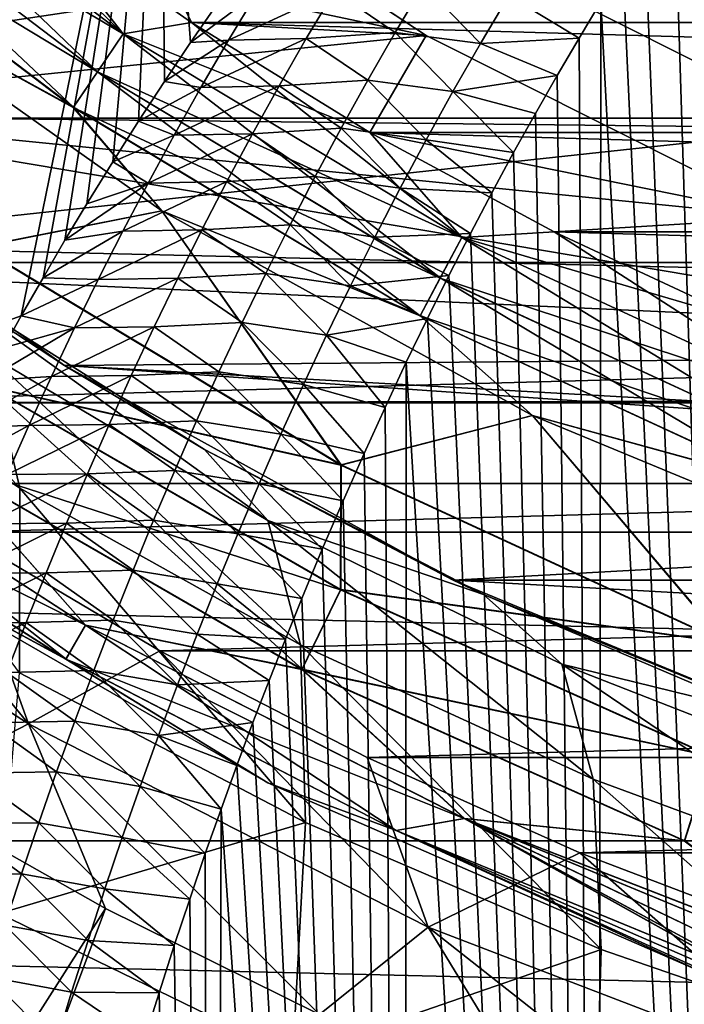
# Model space of a CAD drawing. Header units: metres. Extents: x -109 to 109, y -315 to 32.
# Tile 108 of 256: x -84.65 to -82.13, y -15.12 to -11.39. Entities that reach past the tile are written whole.
import ezdxf

# ---------------------------------------------------------------- set-up
doc = ezdxf.new("R2010")
doc.units = ezdxf.units.M
doc.layers.add('solid_K244242000C74_AAA', color=7, linetype='CONTINUOUS')

msp = doc.modelspace()

# ---------------------------------------------------------------- linework, layer by layer
at = {"layer": 'solid_K244242000C74_AAA'}
for points in [[(-86.159111, -13.059413, 53.583263), (-84.118484, -9.932855, 47.509129), (-85.91925, -10.604717, 47.038685)], [(-86.159111, -13.059413, 53.583263), (-84.644363, -12.511827, 53.949829), (-84.118484, -9.932855, 47.509129)], [(-84.644363, -12.511827, 53.949829), (-84.561867, -12.367348, 53.673389), (-84.118484, -9.932855, 47.509129)], [(-84.561867, -12.367348, 53.673389), (-84.478928, -12.225724, 53.401787), (-84.118484, -9.932855, 47.509129)], [(-84.478928, -12.225724, 53.401787), (-84.395592, -12.086843, 53.1348), (-84.118484, -9.932855, 47.509129)], [(-84.395592, -12.086843, 53.1348), (-84.298218, -11.928614, 52.829769), (-84.118484, -9.932855, 47.509129)], [(-84.298218, -11.928614, 52.829769), (-84.200348, -11.773998, 52.530964), (-84.118484, -9.932855, 47.509129)], [(-84.200348, -11.773998, 52.530964), (-84.101974, -11.62309, 52.238789), (-84.118484, -9.932855, 47.509129)], [(-84.003159, -11.475737, 51.95293), (-83.903938, -11.331792, 51.673084), (-84.118484, -9.932855, 47.509129)], [(-84.101974, -11.62309, 52.238789), (-84.003159, -11.475737, 51.95293), (-84.118484, -9.932855, 47.509129)], [(-106.408623, -10.351391, -83.82), (-46.591377, -10.351391, -83.82), (-47.117771, -11.762788, -83.82)], [(-106.408623, -10.351391, -83.82), (-47.117771, -11.762788, -83.82), (-105.882225, -11.762788, -83.82)], [(-85.45018, -10.536965, -30.016214), (-84.258469, -11.442882, -30.016214), (-85.272934, -10.451867, -30)], [(-84.258469, -11.442882, -30.016214), (-84.650291, -10.944372, -30), (-85.272934, -10.451867, -30)], [(-81.589607, -11.799084, -49.5), (-82.007004, -10.492633, -48.5), (-82.925003, -11.128427, -49.5)], [(-85.450409, -10.537236, -47.983723), (-84.258667, -11.443175, -47.983723), (-85.563065, -10.669868, -47.935352)], [(-85.562851, -10.66961, -30.064522), (-84.356133, -11.58693, -30.064522), (-85.45018, -10.536965, -30.016214)], [(-85.450409, -10.537236, -47.983723), (-84.650291, -10.944372, -48), (-84.258667, -11.443175, -47.983723)], [(-84.356133, -11.58693, -30.064522), (-84.258469, -11.442882, -30.016214), (-85.45018, -10.536965, -30.016214)], [(-83.110268, -11.449247, -27.5), (-87.106606, -10.606602, -27.5), (-84.395149, -10.604134, -27.5)], [(-83.110268, -11.449247, -27.5), (-85.852501, -11.727337, -27.5), (-87.106606, -10.606602, -27.5)], [(-84.650291, -10.944372, -30), (-83.999771, -11.399978, -30), (-84.394798, -10.604422, -30)], [(-83.110329, -11.449221, -30), (-83.110268, -11.449247, -27.5), (-84.395149, -10.604134, -27.5)], [(-84.394798, -10.604422, -30), (-83.110329, -11.449221, -30), (-84.395149, -10.604134, -27.5)], [(-83.999771, -11.399978, -30), (-83.110329, -11.449221, -30), (-84.394798, -10.604422, -30)], [(-85.563065, -10.669868, -47.935352), (-84.356323, -11.587211, -47.935352), (-85.668259, -10.793704, -47.856464)], [(-85.668053, -10.793468, -30.143347), (-84.447334, -11.721437, -30.143347), (-85.562851, -10.66961, -30.064522)], [(-84.258667, -11.443175, -47.983723), (-84.356323, -11.587211, -47.935352), (-85.563065, -10.669868, -47.935352)], [(-84.447334, -11.721437, -30.143347), (-84.356133, -11.58693, -30.064522), (-85.562851, -10.66961, -30.064522)], [(-81.726189, -25.025244, 72.323265), (-82.058739, -10.720398, 50.487469), (-82.17041, -10.885305, 50.80872)], [(-85.668259, -10.793704, -47.856464), (-84.447502, -11.721694, -47.856464), (-85.420387, -11.185811, -47.75)], [(-84.356323, -11.587211, -47.935352), (-84.447502, -11.721694, -47.856464), (-85.668259, -10.793704, -47.856464)], [(-85.420387, -11.185811, -30.25), (-84.447334, -11.721437, -30.143347), (-85.668053, -10.793468, -30.143347)], [(-81.726189, -25.025244, 72.323265), (-82.17041, -10.885305, 50.80872), (-82.28186, -11.055584, 51.139591)], [(-69.000229, -11.399978, -48), (-83.999771, -11.399978, -48), (-84.650291, -10.944372, -48)], [(-84.258667, -11.443175, -47.983723), (-84.650291, -10.944372, -48), (-83.999771, -11.399978, -48)], [(-68.349709, -10.944372, -48), (-69.000229, -11.399978, -48), (-84.650291, -10.944372, -48)], [(-84.258469, -11.442882, -30.016214), (-83.999771, -11.399978, -30), (-84.650291, -10.944372, -30)], [(-81.726189, -25.025244, 72.323265), (-82.28186, -11.055584, 51.139591), (-82.365227, -11.187097, 51.39444)], [(-82.925003, -11.128427, -73.120003), (-87.637299, -11.133141, -73.120003), (-86.995583, -11.740047, -73.120003)], [(-81.589783, -11.798996, -73.120003), (-82.925003, -11.128427, -73.120003), (-86.995583, -11.740047, -73.120003)], [(-82.925003, -11.128427, -49.5), (-82.925003, -11.128427, -73.120003), (-81.589783, -11.798996, -73.120003)], [(-81.589607, -11.799084, -49.5), (-82.925003, -11.128427, -49.5), (-81.589783, -11.798996, -73.120003)], [(-85.420387, -11.185811, -47.75), (-84.111885, -12.114244, -47.75), (-84.806961, -12.251853, -47.246708)], [(-84.447502, -11.721694, -47.856464), (-84.111885, -12.114244, -47.75), (-85.420387, -11.185811, -47.75)], [(-85.420387, -11.185811, -30.25), (-84.111885, -12.114244, -30.25), (-84.447334, -11.721437, -30.143347)], [(-84.805931, -12.250334, -30.751143), (-84.111885, -12.114244, -30.25), (-85.420387, -11.185811, -30.25)], [(-81.726189, -25.025244, 72.323265), (-82.365227, -11.187097, 51.39444), (-82.448402, -11.321898, 51.655067)], [(-83.458504, -11.281161, 51.817284), (-83.227989, -11.437114, 52.152401), (-83.120934, -11.256658, 51.796715)], [(-83.120934, -11.256658, 51.796715), (-83.227989, -11.437114, 52.152401), (-82.90519, -11.479358, 52.149368)], [(-83.120934, -11.256658, 51.796715), (-82.90519, -11.479358, 52.149368), (-82.797783, -11.298027, 51.795937)], [(-83.752373, -11.288436, 51.692139), (-83.903938, -11.331792, 51.673084), (-84.003159, -11.475737, 51.95293)], [(-83.860062, -11.46722, 52.052437), (-83.752373, -11.288436, 51.692139), (-84.003159, -11.475737, 51.95293)], [(-83.458504, -11.281161, 51.817284), (-83.752373, -11.288436, 51.692139), (-83.860062, -11.46722, 52.052437)], [(-83.564873, -11.460406, 52.174351), (-83.458504, -11.281161, 51.817284), (-83.860062, -11.46722, 52.052437)], [(-83.564873, -11.460406, 52.174351), (-83.227989, -11.437114, 52.152401), (-83.458504, -11.281161, 51.817284)], [(-82.797783, -11.298027, 51.795937), (-82.90519, -11.479358, 52.149368), (-82.531456, -11.459694, 51.921066)], [(-82.797783, -11.298027, 51.795937), (-82.531456, -11.459694, 51.921066), (-82.448402, -11.321898, 51.655067)], [(-82.462204, -24.702526, 72.268311), (-82.448402, -11.321898, 51.655067), (-82.531456, -11.459694, 51.921066)], [(-82.462204, -24.702526, 72.268311), (-81.726189, -25.025244, 72.323265), (-82.448402, -11.321898, 51.655067)], [(-84.258667, -11.443175, -47.983723), (-83.999771, -11.399978, -48), (-83.324333, -11.816706, -48)], [(-84.258469, -11.442882, -30.016214), (-82.975792, -12.214641, -30.016214), (-83.999771, -11.399978, -30)], [(-83.999771, -11.399978, -30), (-83.324333, -11.816706, -30), (-83.110329, -11.449221, -30)], [(-69.675667, -11.816706, -48), (-83.324333, -11.816706, -48), (-83.999771, -11.399978, -48)], [(-69.000229, -11.399978, -48), (-69.675667, -11.816706, -48), (-83.999771, -11.399978, -48)], [(-82.975792, -12.214641, -30.016214), (-83.324333, -11.816706, -30), (-83.999771, -11.399978, -30)], [(-81.736443, -12.13923, -27.5), (-85.852501, -11.727337, -27.5), (-83.110268, -11.449247, -27.5)], [(-84.258667, -11.443175, -47.983723), (-82.97596, -12.214954, -47.983723), (-84.356323, -11.587211, -47.935352)], [(-84.356133, -11.58693, -30.064522), (-83.057312, -12.368405, -30.064522), (-84.258469, -11.442882, -30.016214)], [(-84.258667, -11.443175, -47.983723), (-83.324333, -11.816706, -48), (-82.97596, -12.214954, -47.983723)], [(-83.057312, -12.368405, -30.064522), (-82.975792, -12.214641, -30.016214), (-84.258469, -11.442882, -30.016214)], [(-83.564873, -11.460406, 52.174351), (-83.860062, -11.46722, 52.052437), (-83.964539, -11.646868, 52.412979)], [(-83.668098, -11.640508, 52.53175), (-83.564873, -11.460406, 52.174351), (-83.964539, -11.646868, 52.412979)], [(-83.668098, -11.640508, 52.53175), (-83.331894, -11.618438, 52.508533), (-83.564873, -11.460406, 52.174351)], [(-83.564873, -11.460406, 52.174351), (-83.331894, -11.618438, 52.508533), (-83.227989, -11.437114, 52.152401)], [(-83.227989, -11.437114, 52.152401), (-83.331894, -11.618438, 52.508533), (-83.009476, -11.661563, 52.503365)], [(-83.324333, -11.816706, -30), (-81.736267, -12.139297, -30), (-83.110329, -11.449221, -30)], [(-83.227989, -11.437114, 52.152401), (-83.009476, -11.661563, 52.503365), (-82.90519, -11.479358, 52.149368)], [(-83.110329, -11.449221, -30), (-81.736267, -12.139297, -30), (-83.110268, -11.449247, -27.5)], [(-81.736267, -12.139297, -30), (-81.736443, -12.13923, -27.5), (-83.110268, -11.449247, -27.5)], [(-82.90519, -11.479358, 52.149368), (-82.614334, -11.600684, 52.192711), (-82.531456, -11.459694, 51.921066)], [(-82.462204, -24.702526, 72.268311), (-82.531456, -11.459694, 51.921066), (-82.614334, -11.600684, 52.192711)], [(-83.860062, -11.46722, 52.052437), (-84.003159, -11.475737, 51.95293), (-84.101974, -11.62309, 52.238789)], [(-83.964539, -11.646868, 52.412979), (-83.860062, -11.46722, 52.052437), (-84.101974, -11.62309, 52.238789)], [(-82.90519, -11.479358, 52.149368), (-83.009476, -11.661563, 52.503365), (-82.614334, -11.600684, 52.192711)], [(-84.356323, -11.587211, -47.935352), (-83.057472, -12.368704, -47.935352), (-84.447502, -11.721694, -47.856464)], [(-84.447334, -11.721437, -30.143347), (-83.13343, -12.511984, -30.143347), (-84.356133, -11.58693, -30.064522)], [(-82.97596, -12.214954, -47.983723), (-83.057472, -12.368704, -47.935352), (-84.356323, -11.587211, -47.935352)], [(-83.13343, -12.511984, -30.143347), (-83.057312, -12.368405, -30.064522), (-84.356133, -11.58693, -30.064522)], [(-83.009476, -11.661563, 52.503365), (-82.69696, -11.745101, 52.470306), (-82.614334, -11.600684, 52.192711)], [(-82.462204, -24.702526, 72.268311), (-82.614334, -11.600684, 52.192711), (-82.69696, -11.745101, 52.470306)], [(-83.964539, -11.646868, 52.412979), (-84.101974, -11.62309, 52.238789), (-84.200348, -11.773998, 52.530964)], [(-84.065926, -11.827365, 52.773724), (-83.964539, -11.646868, 52.412979), (-84.200348, -11.773998, 52.530964)], [(-83.668098, -11.640508, 52.53175), (-83.964539, -11.646868, 52.412979), (-84.065926, -11.827365, 52.773724)], [(-83.768311, -11.821453, 52.889439), (-83.668098, -11.640508, 52.53175), (-84.065926, -11.827365, 52.773724)], [(-83.768311, -11.821453, 52.889439), (-83.432777, -11.800613, 52.865067), (-83.668098, -11.640508, 52.53175)], [(-83.668098, -11.640508, 52.53175), (-83.432777, -11.800613, 52.865067), (-83.331894, -11.618438, 52.508533)], [(-83.331894, -11.618438, 52.508533), (-83.432777, -11.800613, 52.865067), (-83.110748, -11.844626, 52.857872)], [(-83.331894, -11.618438, 52.508533), (-83.110748, -11.844626, 52.857872), (-83.009476, -11.661563, 52.503365)], [(-83.009476, -11.661563, 52.503365), (-83.110748, -11.844626, 52.857872), (-82.779282, -11.893175, 52.754158)], [(-83.009476, -11.661563, 52.503365), (-82.779282, -11.893175, 52.754158), (-82.69696, -11.745101, 52.470306)], [(-84.447502, -11.721694, -47.856464), (-83.133575, -12.512258, -47.856464), (-84.111885, -12.114244, -47.75)], [(-83.057472, -12.368704, -47.935352), (-83.133575, -12.512258, -47.856464), (-84.447502, -11.721694, -47.856464)], [(-84.111885, -12.114244, -30.25), (-83.13343, -12.511984, -30.143347), (-84.447334, -11.721437, -30.143347)], [(-81.589783, -11.798996, -73.120003), (-86.995583, -11.740047, -73.120003), (-86.320541, -12.310306, -73.120003)], [(-85.852501, -11.727337, -27.5), (-84.480644, -12.700734, -27.5), (-84.991219, -12.365242, -11.722166)], [(-80.291229, -12.665177, -27.5), (-84.480644, -12.700734, -27.5), (-85.852501, -11.727337, -27.5)], [(-80.291229, -12.665177, -27.5), (-85.852501, -11.727337, -27.5), (-81.736443, -12.13923, -27.5)], [(-82.462204, -24.702526, 72.268311), (-82.69696, -11.745101, 52.470306), (-82.779282, -11.893175, 52.754158)], [(-105.882225, -11.762788, -83.82), (-47.117771, -11.762788, -83.82), (-47.710915, -13.147866, -83.82)], [(-105.882225, -11.762788, -83.82), (-47.710915, -13.147866, -83.82), (-105.289085, -13.147866, -83.82)], [(-84.065926, -11.827365, 52.773724), (-84.200348, -11.773998, 52.530964), (-84.298218, -11.928614, 52.829769)], [(-80.185463, -12.310127, -73.120003), (-81.589783, -11.798996, -73.120003), (-86.320541, -12.310306, -73.120003)], [(-84.16436, -12.0087, 53.13464), (-84.065926, -11.827365, 52.773724), (-84.298218, -11.928614, 52.829769)], [(-83.768311, -11.821453, 52.889439), (-84.065926, -11.827365, 52.773724), (-84.16436, -12.0087, 53.13464)], [(-83.865631, -12.003228, 53.247375), (-83.768311, -11.821453, 52.889439), (-84.16436, -12.0087, 53.13464)], [(-83.865631, -12.003228, 53.247375), (-83.530754, -11.983625, 53.221951), (-83.768311, -11.821453, 52.889439)], [(-83.768311, -11.821453, 52.889439), (-83.530754, -11.983625, 53.221951), (-83.432777, -11.800613, 52.865067)], [(-83.432777, -11.800613, 52.865067), (-83.530754, -11.983625, 53.221951), (-83.209114, -12.028528, 53.212841)], [(-83.432777, -11.800613, 52.865067), (-83.209114, -12.028528, 53.212841), (-83.110748, -11.844626, 52.857872)], [(-83.324333, -11.816706, -30), (-82.625389, -12.193693, -30), (-81.736267, -12.139297, -30)], [(-70.374611, -12.193693, -48), (-82.625389, -12.193693, -48), (-83.324333, -11.816706, -48)], [(-82.97596, -12.214954, -47.983723), (-83.324333, -11.816706, -48), (-82.625389, -12.193693, -48)], [(-69.675667, -11.816706, -48), (-70.374611, -12.193693, -48), (-83.324333, -11.816706, -48)], [(-82.975792, -12.214641, -30.016214), (-82.625389, -12.193693, -30), (-83.324333, -11.816706, -30)], [(-83.110748, -11.844626, 52.857872), (-83.209114, -12.028528, 53.212841), (-82.861252, -12.045018, 53.044418)], [(-83.110748, -11.844626, 52.857872), (-82.861252, -12.045018, 53.044418), (-82.779282, -11.893175, 52.754158)], [(-82.462204, -24.702526, 72.268311), (-82.779282, -11.893175, 52.754158), (-82.861252, -12.045018, 53.044418)], [(-84.16436, -12.0087, 53.13464), (-84.298218, -11.928614, 52.829769), (-84.395592, -12.086843, 53.1348)], [(-85.770012, -11.947598, -8.373143), (-84.649887, -13.164949, -6.48618), (-85.661232, -12.490652, -5.76576)], [(-85.770012, -11.947598, -8.373143), (-84.770416, -12.658055, -9.09246), (-84.649887, -13.164949, -6.48618)], [(-83.865631, -12.003228, 53.247375), (-83.625931, -12.167457, 53.57914), (-83.530754, -11.983625, 53.221951)], [(-83.530754, -11.983625, 53.221951), (-83.625931, -12.167457, 53.57914), (-83.304695, -12.213251, 53.568214)], [(-83.530754, -11.983625, 53.221951), (-83.304695, -12.213251, 53.568214), (-83.209114, -12.028528, 53.212841)], [(-84.16436, -12.0087, 53.13464), (-84.395592, -12.086843, 53.1348), (-84.478928, -12.225724, 53.401787)], [(-84.259941, -12.190863, 53.495693), (-84.16436, -12.0087, 53.13464), (-84.478928, -12.225724, 53.401787)], [(-83.865631, -12.003228, 53.247375), (-84.16436, -12.0087, 53.13464), (-84.259941, -12.190863, 53.495693)], [(-83.960159, -12.185818, 53.605522), (-83.865631, -12.003228, 53.247375), (-84.259941, -12.190863, 53.495693)], [(-83.960159, -12.185818, 53.605522), (-83.625931, -12.167457, 53.57914), (-83.865631, -12.003228, 53.247375)], [(-83.209114, -12.028528, 53.212841), (-83.304695, -12.213251, 53.568214), (-82.943001, -12.200234, 53.340553)], [(-83.209114, -12.028528, 53.212841), (-82.943001, -12.200234, 53.340553), (-82.861252, -12.045018, 53.044418)], [(-82.462204, -24.702526, 72.268311), (-82.861252, -12.045018, 53.044418), (-82.943001, -12.200234, 53.340553)], [(-84.111885, -12.114244, -47.75), (-83.433609, -13.078173, -47.246708), (-84.806961, -12.251853, -47.246708)], [(-83.432747, -13.07655, -30.751143), (-84.111885, -12.114244, -30.25), (-84.805931, -12.250334, -30.751143)], [(-84.111885, -12.114244, -47.75), (-82.707657, -12.890332, -47.75), (-83.433609, -13.078173, -47.246708)], [(-83.133575, -12.512258, -47.856464), (-82.707657, -12.890332, -47.75), (-84.111885, -12.114244, -47.75)], [(-84.111885, -12.114244, -30.25), (-82.707657, -12.890332, -30.25), (-83.13343, -12.511984, -30.143347)], [(-83.432747, -13.07655, -30.751143), (-82.707657, -12.890332, -30.25), (-84.111885, -12.114244, -30.25)], [(-83.960159, -12.185818, 53.605522), (-83.718407, -12.352097, 53.9366), (-83.625931, -12.167457, 53.57914)], [(-83.625931, -12.167457, 53.57914), (-83.718407, -12.352097, 53.9366), (-83.397583, -12.398781, 53.923946)], [(-83.625931, -12.167457, 53.57914), (-83.397583, -12.398781, 53.923946), (-83.304695, -12.213251, 53.568214)], [(-82.625389, -12.193693, -30), (-81.905838, -12.529281, -30), (-81.736267, -12.139297, -30)], [(-84.259941, -12.190863, 53.495693), (-84.478928, -12.225724, 53.401787), (-84.561867, -12.367348, 53.673389)], [(-84.352776, -12.373842, 53.856861), (-84.259941, -12.190863, 53.495693), (-84.561867, -12.367348, 53.673389)], [(-83.960159, -12.185818, 53.605522), (-84.259941, -12.190863, 53.495693), (-84.352776, -12.373842, 53.856861)], [(-84.052002, -12.369214, 53.963852), (-83.960159, -12.185818, 53.605522), (-84.352776, -12.373842, 53.856861)], [(-84.052002, -12.369214, 53.963852), (-83.718407, -12.352097, 53.9366), (-83.960159, -12.185818, 53.605522)], [(-83.304695, -12.213251, 53.568214), (-83.024475, -12.359002, 53.642792), (-82.943001, -12.200234, 53.340553)], [(-82.462204, -24.702526, 72.268311), (-82.943001, -12.200234, 53.340553), (-83.024475, -12.359002, 53.642792)], [(-82.97596, -12.214954, -47.983723), (-82.625389, -12.193693, -48), (-81.905838, -12.529281, -48)], [(-82.975792, -12.214641, -30.016214), (-81.617195, -12.843194, -30.016214), (-82.625389, -12.193693, -30)], [(-71.094162, -12.529281, -48), (-81.905838, -12.529281, -48), (-82.625389, -12.193693, -48)], [(-70.374611, -12.193693, -48), (-71.094162, -12.529281, -48), (-82.625389, -12.193693, -48)], [(-81.617195, -12.843194, -30.016214), (-81.905838, -12.529281, -30), (-82.625389, -12.193693, -30)], [(-83.304695, -12.213251, 53.568214), (-83.397583, -12.398781, 53.923946), (-83.024475, -12.359002, 53.642792)], [(-82.97596, -12.214954, -47.983723), (-81.617325, -12.843524, -47.983723), (-83.057472, -12.368704, -47.935352)], [(-83.057312, -12.368405, -30.064522), (-81.681618, -13.004871, -30.064522), (-82.975792, -12.214641, -30.016214)], [(-82.97596, -12.214954, -47.983723), (-81.905838, -12.529281, -48), (-81.617325, -12.843524, -47.983723)], [(-81.681618, -13.004871, -30.064522), (-81.617195, -12.843194, -30.016214), (-82.975792, -12.214641, -30.016214)], [(-84.806961, -12.251853, -47.246708), (-83.433609, -13.078173, -47.246708), (-84.76767, -12.781417, -46.678066)], [(-84.76783, -12.779511, -31.31955), (-83.432747, -13.07655, -30.751143), (-84.805931, -12.250334, -30.751143)], [(-78.731239, -12.654784, -73.120003), (-80.185463, -12.310127, -73.120003), (-86.320541, -12.310306, -73.120003)], [(-78.731239, -12.654784, -73.120003), (-86.320541, -12.310306, -73.120003), (-85.614555, -12.841762, -73.120003)], [(-84.052002, -12.369214, 53.963852), (-83.808266, -12.537537, 54.294296), (-83.718407, -12.352097, 53.9366)], [(-83.718407, -12.352097, 53.9366), (-83.808266, -12.537537, 54.294296), (-83.487854, -12.585108, 54.280003)], [(-83.718407, -12.352097, 53.9366), (-83.487854, -12.585108, 54.280003), (-83.397583, -12.398781, 53.923946)], [(-84.480644, -12.700734, -27.5), (-83.950256, -13.018973, -12.342154), (-84.991219, -12.365242, -11.722166)], [(-83.710587, -13.288525, -9.734161), (-84.991219, -12.365242, -11.722166), (-83.950256, -13.018973, -12.342154)], [(-84.770416, -12.658055, -9.09246), (-84.991219, -12.365242, -11.722166), (-83.710587, -13.288525, -9.734161)], [(-84.352776, -12.373842, 53.856861), (-84.561867, -12.367348, 53.673389), (-84.644363, -12.511827, 53.949829)], [(-84.442947, -12.557635, 54.218117), (-84.352776, -12.373842, 53.856861), (-84.644363, -12.511827, 53.949829)], [(-84.052002, -12.369214, 53.963852), (-84.352776, -12.373842, 53.856861), (-84.442947, -12.557635, 54.218117)], [(-84.14122, -12.553411, 54.322338), (-84.052002, -12.369214, 53.963852), (-84.442947, -12.557635, 54.218117)], [(-84.14122, -12.553411, 54.322338), (-83.808266, -12.537537, 54.294296), (-84.052002, -12.369214, 53.963852)], [(-83.397583, -12.398781, 53.923946), (-83.105568, -12.521594, 53.951488), (-83.024475, -12.359002, 53.642792)], [(-83.057472, -12.368704, -47.935352), (-81.68174, -13.005185, -47.935352), (-83.133575, -12.512258, -47.856464)], [(-83.13343, -12.511984, -30.143347), (-81.741768, -13.155839, -30.143347), (-83.057312, -12.368405, -30.064522)], [(-82.462204, -24.702526, 72.268311), (-83.024475, -12.359002, 53.642792), (-83.105568, -12.521594, 53.951488)], [(-81.617325, -12.843524, -47.983723), (-81.68174, -13.005185, -47.935352), (-83.057472, -12.368704, -47.935352)], [(-81.741768, -13.155839, -30.143347), (-81.681618, -13.004871, -30.064522), (-83.057312, -12.368405, -30.064522)], [(-83.397583, -12.398781, 53.923946), (-83.487854, -12.585108, 54.280003), (-83.105568, -12.521594, 53.951488)], [(-85.661232, -12.490652, -5.76576), (-84.649887, -13.164949, -6.48618), (-84.650696, -13.866297, -3.930165)], [(-84.712173, -12.63343, 54.182026), (-84.644363, -12.511827, 53.949829), (-86.159111, -13.059413, 53.583263)], [(-84.442947, -12.557635, 54.218117), (-84.644363, -12.511827, 53.949829), (-84.712173, -12.63343, 54.182026)], [(-84.14122, -12.553411, 54.322338), (-83.895569, -12.723768, 54.652203), (-83.808266, -12.537537, 54.294296)], [(-83.808266, -12.537537, 54.294296), (-83.895569, -12.723768, 54.652203), (-83.575584, -12.772223, 54.636349)], [(-83.808266, -12.537537, 54.294296), (-83.575584, -12.772223, 54.636349), (-83.487854, -12.585108, 54.280003)], [(-83.487854, -12.585108, 54.280003), (-83.186195, -12.688287, 54.266983), (-83.105568, -12.521594, 53.951488)], [(-82.462204, -24.702526, 72.268311), (-83.105568, -12.521594, 53.951488), (-83.186195, -12.688287, 54.266983)], [(-83.133575, -12.512258, -47.856464), (-81.741882, -13.156126, -47.856464), (-82.707657, -12.890332, -47.75)], [(-81.68174, -13.005185, -47.935352), (-81.741882, -13.156126, -47.856464), (-83.133575, -12.512258, -47.856464)], [(-82.707657, -12.890332, -30.25), (-81.741768, -13.155839, -30.143347), (-83.13343, -12.511984, -30.143347)], [(-84.442947, -12.557635, 54.218117), (-84.712173, -12.63343, 54.182026), (-84.779625, -12.757129, 54.417805)], [(-84.530533, -12.742234, 54.579441), (-84.442947, -12.557635, 54.218117), (-84.779625, -12.757129, 54.417805)], [(-84.14122, -12.553411, 54.322338), (-84.442947, -12.557635, 54.218117), (-84.530533, -12.742234, 54.579441)], [(-84.227913, -12.738401, 54.68095), (-84.14122, -12.553411, 54.322338), (-84.530533, -12.742234, 54.579441)], [(-84.227913, -12.738401, 54.68095), (-83.895569, -12.723768, 54.652203), (-84.14122, -12.553411, 54.322338)], [(-83.487854, -12.585108, 54.280003), (-83.575584, -12.772223, 54.636349), (-83.266289, -12.859298, 54.589561)], [(-83.487854, -12.585108, 54.280003), (-83.266289, -12.859298, 54.589561), (-83.186195, -12.688287, 54.266983)], [(-77.247017, -12.828264, -73.120003), (-78.731239, -12.654784, -73.120003), (-85.614555, -12.841762, -73.120003)], [(-84.770416, -12.658055, -9.09246), (-83.586807, -13.759172, -7.128446), (-84.649887, -13.164949, -6.48618)], [(-84.770416, -12.658055, -9.09246), (-83.710587, -13.288525, -9.734161), (-83.586807, -13.759172, -7.128446)], [(-78.79586, -13.019633, -27.5), (-84.480644, -12.700734, -27.5), (-80.291229, -12.665177, -27.5)], [(-83.193497, -24.333389, 72.204231), (-83.186195, -12.688287, 54.266983), (-83.266289, -12.859298, 54.589561)], [(-83.193497, -24.333389, 72.204231), (-82.462204, -24.702526, 72.268311), (-83.186195, -12.688287, 54.266983)], [(-84.480644, -12.700734, -27.5), (-83.008316, -13.514469, -27.5), (-83.950256, -13.018973, -12.342154)], [(-77.267982, -13.198163, -27.5), (-83.008316, -13.514469, -27.5), (-84.480644, -12.700734, -27.5)], [(-77.267982, -13.198163, -27.5), (-84.480644, -12.700734, -27.5), (-78.79586, -13.019633, -27.5)], [(-84.227913, -12.738401, 54.68095), (-83.980415, -12.910784, 55.010281), (-83.895569, -12.723768, 54.652203)], [(-83.895569, -12.723768, 54.652203), (-83.980415, -12.910784, 55.010281), (-83.660851, -12.960114, 54.992943)], [(-83.895569, -12.723768, 54.652203), (-83.660851, -12.960114, 54.992943), (-83.575584, -12.772223, 54.636349)], [(-84.530533, -12.742234, 54.579441), (-84.779625, -12.757129, 54.417805), (-84.873962, -12.934949, 54.756039)], [(-84.615616, -12.927631, 54.940804), (-84.530533, -12.742234, 54.579441), (-84.873962, -12.934949, 54.756039)], [(-84.227913, -12.738401, 54.68095), (-84.530533, -12.742234, 54.579441), (-84.615616, -12.927631, 54.940804)], [(-84.312149, -12.924175, 55.039665), (-84.227913, -12.738401, 54.68095), (-84.615616, -12.927631, 54.940804)], [(-84.312149, -12.924175, 55.039665), (-83.980415, -12.910784, 55.010281), (-84.227913, -12.738401, 54.68095)], [(-84.956223, -13.05758, -31.941523), (-83.580086, -13.852089, -31.941523), (-84.76783, -12.779511, -31.31955)], [(-84.76767, -12.781417, -46.678066), (-83.435196, -13.550722, -46.678066), (-84.956207, -13.058973, -46.055901)], [(-84.76783, -12.779511, -31.31955), (-83.433464, -13.549905, -31.31955), (-83.432747, -13.07655, -30.751143)], [(-83.580086, -13.852089, -31.941523), (-83.433464, -13.549905, -31.31955), (-84.76783, -12.779511, -31.31955)], [(-83.433609, -13.078173, -47.246708), (-83.435196, -13.550722, -46.678066), (-84.76767, -12.781417, -46.678066)], [(-83.575584, -12.772223, 54.636349), (-83.660851, -12.960114, 54.992943), (-83.346008, -13.034177, 54.918636)], [(-83.575584, -12.772223, 54.636349), (-83.346008, -13.034177, 54.918636), (-83.266289, -12.859298, 54.589561)], [(-86.041992, -13.133426, -73.162537), (-84.616905, -14.058889, -73.162537), (-85.614555, -12.841762, -73.120003)], [(-85.754227, -12.807884, -32.604633), (-84.400673, -13.68437, -32.604633), (-84.956223, -13.05758, -31.941523)], [(-84.475067, -13.813225, -33.295631), (-84.400673, -13.68437, -32.604633), (-85.754227, -12.807884, -32.604633)], [(-85.664085, -13.054746, -33.295631), (-84.475067, -13.813225, -33.295631), (-85.754227, -12.807884, -32.604633)], [(-85.7537, -12.809238, -45.392651), (-84.40107, -13.685053, -45.392651), (-85.66391, -13.055354, -44.701569)], [(-84.956207, -13.058973, -46.055901), (-84.40107, -13.685053, -45.392651), (-85.7537, -12.809238, -45.392651)], [(-75.752983, -12.828264, -73.120003), (-85.614555, -12.841762, -73.120003), (-67.385521, -12.841818, -73.120003)], [(-75.752983, -12.828264, -73.120003), (-77.247017, -12.828264, -73.120003), (-85.614555, -12.841762, -73.120003)], [(-85.614555, -12.841762, -73.120003), (-84.880241, -13.332586, -73.120003), (-67.385521, -12.841818, -73.120003)], [(-84.616905, -14.058889, -73.162537), (-84.880241, -13.332586, -73.120003), (-85.614555, -12.841762, -73.120003)], [(-84.880241, -13.332586, -73.120003), (-68.119843, -13.332638, -73.120003), (-67.385521, -12.841818, -73.120003)], [(-83.193497, -24.333389, 72.204231), (-83.266289, -12.859298, 54.589561), (-83.346008, -13.034177, 54.918636)], [(-84.312149, -12.924175, 55.039665), (-84.062874, -13.098572, 55.368504), (-83.980415, -12.910784, 55.010281)], [(-83.980415, -12.910784, 55.010281), (-84.062874, -13.098572, 55.368504), (-83.743729, -13.148773, 55.349751)], [(-83.980415, -12.910784, 55.010281), (-83.743729, -13.148773, 55.349751), (-83.660851, -12.960114, 54.992943)], [(-82.707657, -12.890332, -47.75), (-81.978966, -13.751163, -47.246708), (-83.433609, -13.078173, -47.246708)], [(-81.978287, -13.749457, -30.751143), (-82.707657, -12.890332, -30.25), (-83.432747, -13.07655, -30.751143)], [(-82.707657, -12.890332, -47.75), (-81.225365, -13.504317, -47.75), (-81.978966, -13.751163, -47.246708)], [(-81.741882, -13.156126, -47.856464), (-81.225365, -13.504317, -47.75), (-82.707657, -12.890332, -47.75)], [(-82.707657, -12.890332, -30.25), (-81.225365, -13.504317, -30.25), (-81.741768, -13.155839, -30.143347)], [(-81.978287, -13.749457, -30.751143), (-81.225365, -13.504317, -30.25), (-82.707657, -12.890332, -30.25)], [(-84.615616, -12.927631, 54.940804), (-84.873962, -12.934949, 54.756039), (-84.967583, -13.11687, 55.100956)], [(-84.698288, -13.113822, 55.302181), (-84.615616, -12.927631, 54.940804), (-84.967583, -13.11687, 55.100956)], [(-84.312149, -12.924175, 55.039665), (-84.615616, -12.927631, 54.940804), (-84.698288, -13.113822, 55.302181)], [(-84.394012, -13.110727, 55.398449), (-84.312149, -12.924175, 55.039665), (-84.698288, -13.113822, 55.302181)], [(-84.394012, -13.110727, 55.398449), (-84.062874, -13.098572, 55.368504), (-84.312149, -12.924175, 55.039665)], [(-83.660851, -12.960114, 54.992943), (-83.743729, -13.148773, 55.349751), (-83.425316, -13.213023, 55.254326)], [(-83.660851, -12.960114, 54.992943), (-83.425316, -13.213023, 55.254326), (-83.346008, -13.034177, 54.918636)], [(-83.008316, -13.514469, -27.5), (-82.893967, -13.568979, -12.863359), (-83.950256, -13.018973, -12.342154)], [(-83.710587, -13.288525, -9.734161), (-83.950256, -13.018973, -12.342154), (-82.893967, -13.568979, -12.863359)], [(-85.263802, -13.3864, -34), (-84.475067, -13.813225, -33.295631), (-85.664085, -13.054746, -33.295631)], [(-85.66391, -13.055354, -44.701569), (-84.475266, -13.813569, -44.701569), (-85.263802, -13.3864, -44)], [(-84.40107, -13.685053, -45.392651), (-84.475266, -13.813569, -44.701569), (-85.66391, -13.055354, -44.701569)], [(-84.400673, -13.68437, -32.604633), (-83.580086, -13.852089, -31.941523), (-84.956223, -13.05758, -31.941523)], [(-84.956207, -13.058973, -46.055901), (-83.581299, -13.852776, -46.055901), (-84.40107, -13.685053, -45.392651)], [(-83.435196, -13.550722, -46.678066), (-83.581299, -13.852776, -46.055901), (-84.956207, -13.058973, -46.055901)], [(-83.193497, -24.333389, 72.204231), (-83.346008, -13.034177, 54.918636), (-83.425316, -13.213023, 55.254326)], [(-84.394012, -13.110727, 55.398449), (-84.143013, -13.287127, 55.726841), (-84.062874, -13.098572, 55.368504)], [(-84.062874, -13.098572, 55.368504), (-84.143013, -13.287127, 55.726841), (-83.824287, -13.338192, 55.706741)], [(-84.062874, -13.098572, 55.368504), (-83.824287, -13.338192, 55.706741), (-83.743729, -13.148773, 55.349751)], [(-83.433609, -13.078173, -47.246708), (-81.978966, -13.751163, -47.246708), (-83.435196, -13.550722, -46.678066)], [(-83.433464, -13.549905, -31.31955), (-81.978287, -13.749457, -30.751143), (-83.432747, -13.07655, -30.751143)], [(-86.041992, -13.133426, -73.162537), (-85.11245, -14.314016, -73.288864), (-84.616905, -14.058889, -73.162537)], [(-84.394012, -13.110727, 55.398449), (-84.698288, -13.113822, 55.302181), (-84.77861, -13.300799, 55.663559)], [(-84.473564, -13.298051, 55.757286), (-84.394012, -13.110727, 55.398449), (-84.77861, -13.300799, 55.663559)], [(-84.473564, -13.298051, 55.757286), (-84.143013, -13.287127, 55.726841), (-84.394012, -13.110727, 55.398449)], [(-105.289085, -13.147866, -83.82), (-47.710915, -13.147866, -83.82), (-48.368961, -14.502484, -83.82)], [(-105.289085, -13.147866, -83.82), (-48.368961, -14.502484, -83.82), (-104.631042, -14.502484, -83.82)], [(-84.649887, -13.164949, -6.48618), (-83.56826, -14.432606, -4.570459), (-84.650696, -13.866297, -3.930165)], [(-84.649887, -13.164949, -6.48618), (-83.586807, -13.759172, -7.128446), (-83.56826, -14.432606, -4.570459)], [(-83.743729, -13.148773, 55.349751), (-83.824287, -13.338192, 55.706741), (-83.504089, -13.396165, 55.597031)], [(-83.743729, -13.148773, 55.349751), (-83.504089, -13.396165, 55.597031), (-83.425316, -13.213023, 55.254326)], [(-83.193497, -24.333389, 72.204231), (-83.425316, -13.213023, 55.254326), (-83.504089, -13.396165, 55.597031)], [(-77.267982, -13.198163, -27.5), (-69.991684, -13.514469, -27.5), (-83.008316, -13.514469, -27.5)], [(-84.473564, -13.298051, 55.757286), (-84.220886, -13.476446, 56.08527), (-84.143013, -13.287127, 55.726841)], [(-84.143013, -13.287127, 55.726841), (-84.220886, -13.476446, 56.08527), (-83.902588, -13.528363, 56.063889)], [(-84.143013, -13.287127, 55.726841), (-83.902588, -13.528363, 56.063889), (-83.824287, -13.338192, 55.706741)], [(-83.710587, -13.288525, -9.734161), (-82.893967, -13.568979, -12.863359), (-82.596802, -13.833305, -10.291327)], [(-83.710587, -13.288525, -9.734161), (-82.478127, -14.269336, -7.685795), (-83.586807, -13.759172, -7.128446)], [(-83.710587, -13.288525, -9.734161), (-82.596802, -13.833305, -10.291327), (-82.478127, -14.269336, -7.685795)], [(-84.473564, -13.298051, 55.757286), (-84.77861, -13.300799, 55.663559), (-84.856644, -13.488562, 56.024918)], [(-84.550873, -13.486142, 56.116154), (-84.473564, -13.298051, 55.757286), (-84.856644, -13.488562, 56.024918)], [(-84.550873, -13.486142, 56.116154), (-84.220886, -13.476446, 56.08527), (-84.473564, -13.298051, 55.757286)], [(-84.880241, -13.332586, -73.120003), (-84.119019, -13.781766, -73.120003), (-68.119843, -13.332638, -73.120003)], [(-84.616905, -14.058889, -73.162537), (-84.119019, -13.781766, -73.120003), (-84.880241, -13.332586, -73.120003)], [(-84.119019, -13.781766, -73.120003), (-68.881065, -13.781814, -73.120003), (-68.119843, -13.332638, -73.120003)], [(-83.824287, -13.338192, 55.706741), (-83.902588, -13.528363, 56.063889), (-83.582199, -13.583934, 55.947147)], [(-83.824287, -13.338192, 55.706741), (-83.582199, -13.583934, 55.947147), (-83.504089, -13.396165, 55.597031)], [(-84.475266, -13.813569, -44.701569), (-83.71106, -14.282878, -44), (-85.263802, -13.3864, -44)], [(-85.263802, -13.3864, -34), (-85.263802, -13.3864, -44), (-83.71106, -14.282878, -44)], [(-85.263802, -13.3864, -34), (-83.71106, -14.282878, -44), (-83.71106, -14.282878, -34)], [(-85.263802, -13.3864, -34), (-83.71106, -14.282878, -34), (-84.475067, -13.813225, -33.295631)], [(-83.193497, -24.333389, 72.204231), (-83.504089, -13.396165, 55.597031), (-83.582199, -13.583934, 55.947147)], [(-84.550873, -13.486142, 56.116154), (-84.296562, -13.666522, 56.443771), (-84.220886, -13.476446, 56.08527)], [(-84.220886, -13.476446, 56.08527), (-84.296562, -13.666522, 56.443771), (-83.978676, -13.719284, 56.421169)], [(-84.220886, -13.476446, 56.08527), (-83.978676, -13.719284, 56.421169), (-83.902588, -13.528363, 56.063889)], [(-84.550873, -13.486142, 56.116154), (-84.856644, -13.488562, 56.024918), (-84.932442, -13.677106, 56.386238)], [(-84.625977, -13.674998, 56.475033), (-84.550873, -13.486142, 56.116154), (-84.932442, -13.677106, 56.386238)], [(-84.625977, -13.674998, 56.475033), (-84.296562, -13.666522, 56.443771), (-84.550873, -13.486142, 56.116154)], [(-83.008316, -13.514469, -27.5), (-81.454094, -14.158248, -27.5), (-82.893967, -13.568979, -12.863359)], [(-71.545906, -14.158248, -27.5), (-81.454094, -14.158248, -27.5), (-83.008316, -13.514469, -27.5)], [(-71.545906, -14.158248, -27.5), (-83.008316, -13.514469, -27.5), (-69.991684, -13.514469, -27.5)], [(-83.902588, -13.528363, 56.063889), (-83.978676, -13.719284, 56.421169), (-83.644127, -13.737702, 56.232845)], [(-83.902588, -13.528363, 56.063889), (-83.644127, -13.737702, 56.232845), (-83.582199, -13.583934, 55.947147)], [(-83.435196, -13.550722, -46.678066), (-82.03186, -14.181588, -46.678066), (-83.581299, -13.852776, -46.055901)], [(-83.580086, -13.852089, -31.941523), (-82.028053, -14.181449, -31.31955), (-83.433464, -13.549905, -31.31955)], [(-81.978966, -13.751163, -47.246708), (-82.03186, -14.181588, -46.678066), (-83.435196, -13.550722, -46.678066)], [(-83.433464, -13.549905, -31.31955), (-82.028053, -14.181449, -31.31955), (-81.978287, -13.749457, -30.751143)], [(-83.193497, -24.333389, 72.204231), (-83.582199, -13.583934, 55.947147), (-83.644127, -13.737702, 56.232845)], [(-81.454094, -14.158248, -27.5), (-81.829819, -14.021165, -13.29202), (-82.893967, -13.568979, -12.863359)], [(-82.596802, -13.833305, -10.291327), (-82.893967, -13.568979, -12.863359), (-81.829819, -14.021165, -13.29202)], [(-84.625977, -13.674998, 56.475033), (-84.932442, -13.677106, 56.386238), (-85.006065, -13.866427, 56.747505)], [(-84.698936, -13.864614, 56.833904), (-84.625977, -13.674998, 56.475033), (-85.006065, -13.866427, 56.747505)], [(-84.698936, -13.864614, 56.833904), (-84.370071, -13.857351, 56.802319), (-84.625977, -13.674998, 56.475033)], [(-84.625977, -13.674998, 56.475033), (-84.370071, -13.857351, 56.802319), (-84.296562, -13.666522, 56.443771)], [(-84.40107, -13.685053, -45.392651), (-82.966278, -14.418559, -45.392651), (-84.475266, -13.813569, -44.701569)], [(-84.475067, -13.813225, -33.295631), (-83.223701, -14.463706, -33.295631), (-84.400673, -13.68437, -32.604633)], [(-83.581299, -13.852776, -46.055901), (-82.966278, -14.418559, -45.392651), (-84.40107, -13.685053, -45.392651)], [(-84.400673, -13.68437, -32.604633), (-82.964836, -14.41834, -32.604633), (-83.580086, -13.852089, -31.941523)], [(-83.223701, -14.463706, -33.295631), (-82.964836, -14.41834, -32.604633), (-84.400673, -13.68437, -32.604633)], [(-84.296562, -13.666522, 56.443771), (-84.370071, -13.857351, 56.802319), (-84.052612, -13.910948, 56.778553)], [(-84.296562, -13.666522, 56.443771), (-84.052612, -13.910948, 56.778553), (-83.978676, -13.719284, 56.421169)], [(-83.978676, -13.719284, 56.421169), (-84.052612, -13.910948, 56.778553), (-83.705635, -13.894473, 56.523331)], [(-83.978676, -13.719284, 56.421169), (-83.705635, -13.894473, 56.523331), (-83.644127, -13.737702, 56.232845)], [(-83.193497, -24.333389, 72.204231), (-83.644127, -13.737702, 56.232845), (-83.705635, -13.894473, 56.523331)], [(-83.586807, -13.759172, -7.128446), (-82.447998, -14.915249, -5.125721), (-83.56826, -14.432606, -4.570459)], [(-83.586807, -13.759172, -7.128446), (-82.478127, -14.269336, -7.685795), (-82.447998, -14.915249, -5.125721)], [(-84.616905, -14.058889, -73.162537), (-83.102882, -14.830321, -73.162537), (-84.119019, -13.781766, -73.120003)], [(-84.475266, -13.813569, -44.701569), (-83.224312, -14.463859, -44.701569), (-83.71106, -14.282878, -44)], [(-82.966278, -14.418559, -45.392651), (-83.224312, -14.463859, -44.701569), (-84.475266, -13.813569, -44.701569)], [(-83.71106, -14.282878, -34), (-83.223701, -14.463706, -33.295631), (-84.475067, -13.813225, -33.295631)], [(-84.119019, -13.781766, -73.120003), (-83.334221, -14.187294, -73.120003), (-68.881065, -13.781814, -73.120003)], [(-83.102882, -14.830321, -73.162537), (-83.334221, -14.187294, -73.120003), (-84.119019, -13.781766, -73.120003)], [(-83.334221, -14.187294, -73.120003), (-69.665863, -14.187336, -73.120003), (-68.881065, -13.781814, -73.120003)], [(-82.596802, -13.833305, -10.291327), (-81.829819, -14.021165, -13.29202), (-81.436363, -14.287165, -10.757457)], [(-82.596802, -13.833305, -10.291327), (-81.330605, -14.691946, -8.151845), (-82.478127, -14.269336, -7.685795)], [(-82.596802, -13.833305, -10.291327), (-81.436363, -14.287165, -10.757457), (-81.330605, -14.691946, -8.151845)], [(-84.769814, -14.054987, 57.192749), (-84.44149, -14.04893, 57.160892), (-84.698936, -13.864614, 56.833904)], [(-84.650696, -13.866297, -3.930165), (-83.56826, -14.432606, -4.570459), (-84.727959, -14.778389, -1.472022)], [(-84.698936, -13.864614, 56.833904), (-84.44149, -14.04893, 57.160892), (-84.370071, -13.857351, 56.802319)], [(-84.370071, -13.857351, 56.802319), (-84.44149, -14.04893, 57.160892), (-84.124443, -14.103351, 57.136017)], [(-84.370071, -13.857351, 56.802319), (-84.124443, -14.103351, 57.136017), (-84.052612, -13.910948, 56.778553)], [(-83.581299, -13.852776, -46.055901), (-82.13266, -14.502324, -46.055901), (-82.966278, -14.418559, -45.392651)], [(-82.03186, -14.181588, -46.678066), (-82.13266, -14.502324, -46.055901), (-83.581299, -13.852776, -46.055901)], [(-83.580086, -13.852089, -31.941523), (-82.130089, -14.502073, -31.941523), (-82.028053, -14.181449, -31.31955)], [(-82.964836, -14.41834, -32.604633), (-82.130089, -14.502073, -31.941523), (-83.580086, -13.852089, -31.941523)], [(-84.052612, -13.910948, 56.778553), (-84.124443, -14.103351, 57.136017), (-83.766815, -14.053998, 56.818298)], [(-84.052612, -13.910948, 56.778553), (-83.766815, -14.053998, 56.818298), (-83.705635, -13.894473, 56.523331)], [(-83.193497, -24.333389, 72.204231), (-83.705635, -13.894473, 56.523331), (-83.766815, -14.053998, 56.818298)], [(-84.616905, -14.058889, -73.162537), (-85.11245, -14.314016, -73.288864), (-84.324875, -14.759292, -73.288864)], [(-84.838661, -14.246113, 57.551548), (-84.510864, -14.241252, 57.51947), (-84.769814, -14.054987, 57.192749)], [(-84.769814, -14.054987, 57.192749), (-84.510864, -14.241252, 57.51947), (-84.44149, -14.04893, 57.160892)], [(-84.616905, -14.058889, -73.162537), (-84.324875, -14.759292, -73.288864), (-83.514343, -15.161276, -73.288864)], [(-84.616905, -14.058889, -73.162537), (-83.514343, -15.161276, -73.288864), (-83.102882, -14.830321, -73.162537)], [(-84.44149, -14.04893, 57.160892), (-84.510864, -14.241252, 57.51947), (-84.194229, -14.296486, 57.493538)], [(-84.44149, -14.04893, 57.160892), (-84.194229, -14.296486, 57.493538), (-84.124443, -14.103351, 57.136017)], [(-84.124443, -14.103351, 57.136017), (-83.827583, -14.216477, 57.117977), (-83.766815, -14.053998, 56.818298)], [(-83.193497, -24.333389, 72.204231), (-83.766815, -14.053998, 56.818298), (-83.827583, -14.216477, 57.117977)], [(-84.124443, -14.103351, 57.136017), (-84.194229, -14.296486, 57.493538), (-83.887856, -14.382114, 57.422604)], [(-84.124443, -14.103351, 57.136017), (-83.887856, -14.382114, 57.422604), (-83.827583, -14.216477, 57.117977)], [(-83.193497, -24.333389, 72.204231), (-83.827583, -14.216477, 57.117977), (-83.887856, -14.382114, 57.422604)], [(-83.334221, -14.187294, -73.120003), (-82.527939, -14.548213, -73.120003), (-69.665863, -14.187336, -73.120003)], [(-83.102882, -14.830321, -73.162537), (-82.527939, -14.548213, -73.120003), (-83.334221, -14.187294, -73.120003)], [(-82.527939, -14.548213, -73.120003), (-70.472153, -14.54825, -73.120003), (-69.665863, -14.187336, -73.120003)], [(-84.905518, -14.437987, 57.910286), (-84.578232, -14.434316, 57.878033), (-84.838661, -14.246113, 57.551548)], [(-84.838661, -14.246113, 57.551548), (-84.578232, -14.434316, 57.878033), (-84.510864, -14.241252, 57.51947)], [(-84.510864, -14.241252, 57.51947), (-84.578232, -14.434316, 57.878033), (-84.262009, -14.49035, 57.851093)], [(-84.510864, -14.241252, 57.51947), (-84.262009, -14.49035, 57.851093), (-84.194229, -14.296486, 57.493538)], [(-84.194229, -14.296486, 57.493538), (-84.262009, -14.49035, 57.851093), (-83.947548, -14.551114, 57.73241)], [(-84.194229, -14.296486, 57.493538), (-83.947548, -14.551114, 57.73241), (-83.887856, -14.382114, 57.422604)], [(-83.224312, -14.463859, -44.701569), (-82.067764, -15, -44), (-83.71106, -14.282878, -44)], [(-83.71106, -14.282878, -34), (-83.71106, -14.282878, -44), (-82.067764, -15, -44)], [(-83.71106, -14.282878, -34), (-82.067764, -15, -44), (-82.067764, -15, -34)], [(-83.71106, -14.282878, -34), (-82.067764, -15, -34), (-83.223701, -14.463706, -33.295631)], [(-82.478127, -14.269336, -7.685795), (-81.296234, -15.312435, -5.589732), (-82.447998, -14.915249, -5.125721)], [(-82.478127, -14.269336, -7.685795), (-81.330605, -14.691946, -8.151845), (-81.296234, -15.312435, -5.589732)], [(-91.771088, -26.450235, -78.325066), (-84.324875, -14.759292, -73.288864), (-85.11245, -14.314016, -73.288864)], [(-83.918663, -23.91721, 72.13089), (-83.887856, -14.382114, 57.422604), (-83.947548, -14.551114, 57.73241)], [(-83.918663, -23.91721, 72.13089), (-83.193497, -24.333389, 72.204231), (-83.887856, -14.382114, 57.422604)], [(-84.970421, -14.630611, 58.268944), (-84.643646, -14.628119, 58.236565), (-84.905518, -14.437987, 57.910286)], [(-84.905518, -14.437987, 57.910286), (-84.643646, -14.628119, 58.236565), (-84.578232, -14.434316, 57.878033)], [(-83.56826, -14.432606, -4.570459), (-83.615868, -15.319381, -2.100874), (-84.727959, -14.778389, -1.472022)], [(-84.578232, -14.434316, 57.878033), (-84.643646, -14.628119, 58.236565), (-84.32782, -14.68494, 58.20866)], [(-84.578232, -14.434316, 57.878033), (-84.32782, -14.68494, 58.20866), (-84.262009, -14.49035, 57.851093)], [(-83.56826, -14.432606, -4.570459), (-82.447998, -14.915249, -5.125721), (-83.615868, -15.319381, -2.100874)], [(-82.966278, -14.418559, -45.392651), (-81.924271, -15, -44.701092), (-83.224312, -14.463859, -44.701569)], [(-83.223701, -14.463706, -33.295631), (-81.923096, -15, -33.296093), (-82.964836, -14.41834, -32.604633)], [(-82.966278, -14.418559, -45.392651), (-81.897644, -15, -44.762272), (-81.924271, -15, -44.701092)], [(-82.966278, -14.418559, -45.392651), (-81.75647, -15, -45.02272), (-81.897644, -15, -44.762272)], [(-82.966278, -14.418559, -45.392651), (-81.563431, -15, -45.287109), (-81.75647, -15, -45.02272)], [(-82.966278, -14.418559, -45.392651), (-81.471336, -15, -45.391903), (-81.563431, -15, -45.287109)], [(-82.13266, -14.502324, -46.055901), (-81.471336, -15, -45.391903), (-82.966278, -14.418559, -45.392651)], [(-82.964836, -14.41834, -32.604633), (-81.468819, -15, -32.605392), (-82.130089, -14.502073, -31.941523)], [(-81.563423, -15, -32.712887), (-81.468819, -15, -32.605392), (-82.964836, -14.41834, -32.604633)], [(-81.75647, -15, -32.977276), (-81.563423, -15, -32.712887), (-82.964836, -14.41834, -32.604633)], [(-81.897644, -15, -33.237728), (-81.75647, -15, -32.977276), (-82.964836, -14.41834, -32.604633)], [(-81.923096, -15, -33.296093), (-81.897644, -15, -33.237728), (-82.964836, -14.41834, -32.604633)], [(-83.224312, -14.463859, -44.701569), (-82.049469, -15, -44.252197), (-82.067764, -15, -44)], [(-83.224312, -14.463859, -44.701569), (-81.993797, -15, -44.505497), (-82.049469, -15, -44.252197)], [(-83.224312, -14.463859, -44.701569), (-81.924271, -15, -44.701092), (-81.993797, -15, -44.505497)], [(-81.993797, -15, -33.494503), (-81.923096, -15, -33.296093), (-83.223701, -14.463706, -33.295631)], [(-82.049469, -15, -33.747807), (-81.993797, -15, -33.494503), (-83.223701, -14.463706, -33.295631)], [(-82.067764, -15, -34), (-82.049469, -15, -33.747807), (-83.223701, -14.463706, -33.295631)], [(-104.631042, -14.502484, -83.82), (-48.368961, -14.502484, -83.82), (-49.090897, -15.824654, -83.82)], [(-104.631042, -14.502484, -83.82), (-49.090897, -15.824654, -83.82), (-103.909103, -15.824654, -83.82)], [(-84.262009, -14.49035, 57.851093), (-84.32782, -14.68494, 58.20866), (-84.006577, -14.72368, 58.04763)], [(-84.262009, -14.49035, 57.851093), (-84.006577, -14.72368, 58.04763), (-83.947548, -14.551114, 57.73241)], [(-83.918663, -23.91721, 72.13089), (-83.947548, -14.551114, 57.73241), (-84.006577, -14.72368, 58.04763)], [(-83.102882, -14.830321, -73.162537), (-81.516525, -15.439268, -73.162537), (-82.527939, -14.548213, -73.120003)], [(-82.527939, -14.548213, -73.120003), (-81.702209, -14.863488, -73.120003), (-70.472153, -14.54825, -73.120003)], [(-81.516525, -15.439268, -73.162537), (-81.702209, -14.863488, -73.120003), (-82.527939, -14.548213, -73.120003)], [(-84.970421, -14.630611, 58.268944), (-84.70713, -14.822658, 58.595047), (-84.643646, -14.628119, 58.236565)], [(-84.643646, -14.628119, 58.236565), (-84.70713, -14.822658, 58.595047), (-84.391708, -14.880255, 58.566227)], [(-84.643646, -14.628119, 58.236565), (-84.391708, -14.880255, 58.566227), (-84.32782, -14.68494, 58.20866)], [(-84.32782, -14.68494, 58.20866), (-84.391708, -14.880255, 58.566227), (-84.064896, -14.899925, 58.368389)], [(-84.32782, -14.68494, 58.20866), (-84.064896, -14.899925, 58.368389), (-84.006577, -14.72368, 58.04763)], [(-83.918663, -23.91721, 72.13089), (-84.006577, -14.72368, 58.04763), (-84.064896, -14.899925, 58.368389)], [(-91.771088, -26.450235, -78.325066), (-89.187675, -27.782076, -78.325066), (-84.324875, -14.759292, -73.288864)], [(-89.187675, -27.782076, -78.325066), (-83.514343, -15.161276, -73.288864), (-84.324875, -14.759292, -73.288864)], [(-84.727959, -14.778389, -1.472022), (-83.615868, -15.319381, -2.100874), (-84.735909, -15.958256, 0.793054)], [(-84.70713, -14.822658, 58.595047), (-84.768738, -15.017931, 58.953468), (-84.453697, -15.076291, 58.923775)], [(-84.70713, -14.822658, 58.595047), (-84.453697, -15.076291, 58.923775), (-84.391708, -14.880255, 58.566227)], [(-83.102882, -14.830321, -73.162537), (-83.514343, -15.161276, -73.288864), (-82.683243, -15.518789, -73.288864)], [(-83.102882, -14.830321, -73.162537), (-82.683243, -15.518789, -73.288864), (-81.834007, -15.830783, -73.288864)], [(-83.102882, -14.830321, -73.162537), (-81.834007, -15.830783, -73.288864), (-81.516525, -15.439268, -73.162537)], [(-84.391708, -14.880255, 58.566227), (-84.453697, -15.076291, 58.923775), (-84.122742, -15.079358, 58.694111)], [(-84.391708, -14.880255, 58.566227), (-84.122742, -15.079358, 58.694111), (-84.064896, -14.899925, 58.368389)], [(-83.918663, -23.91721, 72.13089), (-84.064896, -14.899925, 58.368389), (-84.122742, -15.079358, 58.694111)], [(-82.447998, -14.915249, -5.125721), (-82.473488, -15.776868, -2.645638), (-83.615868, -15.319381, -2.100874)], [(-82.447998, -14.915249, -5.125721), (-81.296234, -15.312435, -5.589732), (-82.473488, -15.776868, -2.645638)], [(-84.768738, -15.017931, 58.953468), (-84.828484, -15.213936, 59.311806), (-84.51384, -15.273046, 59.281281)], [(-84.768738, -15.017931, 58.953468), (-84.51384, -15.273046, 59.281281), (-84.453697, -15.076291, 58.923775)], [(-84.453697, -15.076291, 58.923775), (-84.51384, -15.273046, 59.281281), (-84.180069, -15.262076, 59.024902)], [(-84.453697, -15.076291, 58.923775), (-84.180069, -15.262076, 59.024902), (-84.122742, -15.079358, 58.694111)], [(-83.918663, -23.91721, 72.13089), (-84.122742, -15.079358, 58.694111), (-84.180069, -15.262076, 59.024902)]]:
    msp.add_3dface(points, dxfattribs=at)

doc.saveas('drawing.dxf')
